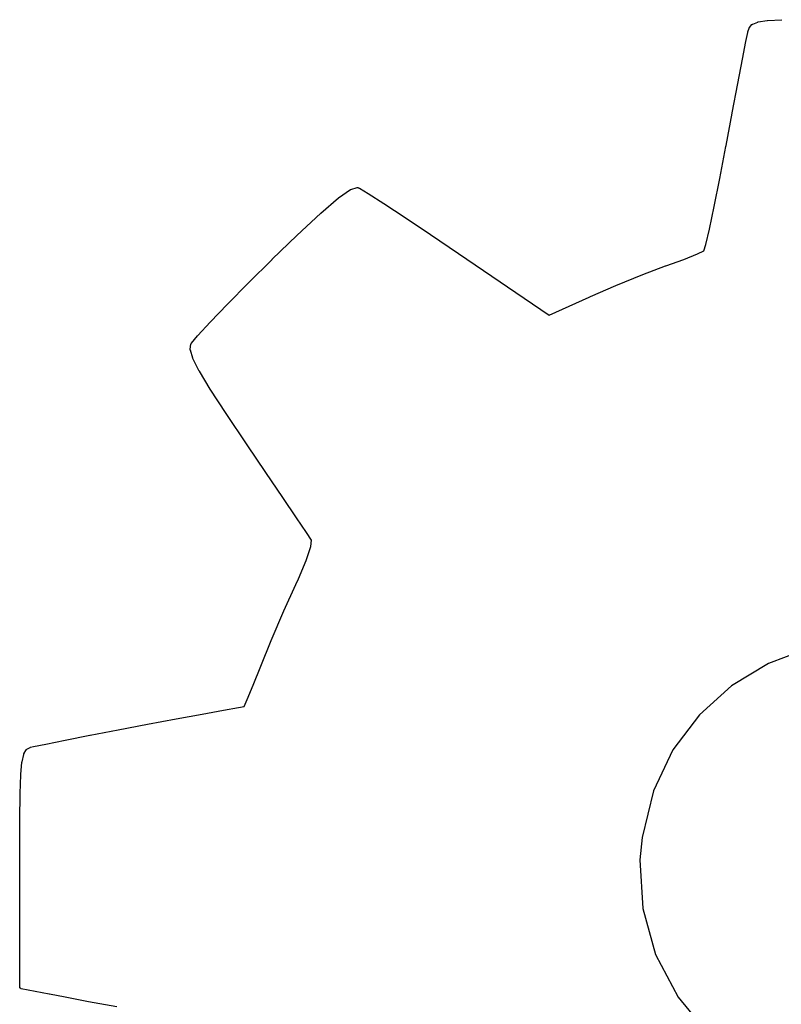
# Model space of a CAD drawing. Extents: x 5.07 to 6.67, y -4.03 to -3.19.
# Tile 5 of 27: x 5.11 to 5.19, y -3.89 to -3.79. Entities that reach past the tile are written whole.
import ezdxf

# ---------------------------------------------------------------- set-up
doc = ezdxf.new("R2010")
doc.units = 0
doc.header["$MEASUREMENT"] = 0
doc.layers.add('BLACK', color=7, linetype='CONTINUOUS')

msp = doc.modelspace()

# ---------------------------------------------------------------- linework, layer by layer
at = {"layer": 'BLACK', "linetype": 'CONTINUOUS'}
for p, q in [((5.18491, -3.78917), (5.18587, -3.78903)), ((5.18587, -3.78903), (5.18587, -3.78903)), ((5.18587, -3.78903), (5.18588, -3.78903)), ((5.18588, -3.78903), (5.18589, -3.78902)), ((5.18589, -3.78902), (5.18742, -3.78894)), ((5.18382, -3.79024), (5.18395, -3.78983)), ((5.18395, -3.78983), (5.18396, -3.7898)), ((5.18395, -3.78983), (5.18395, -3.78983)), ((5.18396, -3.7898), (5.18396, -3.7898)), ((5.18396, -3.7898), (5.18397, -3.7898)), ((5.18397, -3.7898), (5.18398, -3.78977)), ((5.18397, -3.7898), (5.18397, -3.7898)), ((5.18398, -3.78977), (5.18399, -3.78976)), ((5.18399, -3.78976), (5.18425, -3.78946)), ((5.18399, -3.78976), (5.18399, -3.78976)), ((5.18399, -3.78976), (5.18399, -3.78976)), ((5.18399, -3.78976), (5.18399, -3.78976)), ((5.18425, -3.78946), (5.18426, -3.78945)), ((5.18425, -3.78946), (5.18425, -3.78946)), ((5.18426, -3.78945), (5.18427, -3.78944)), ((5.18426, -3.78945), (5.18426, -3.78945)), ((5.18427, -3.78944), (5.18428, -3.78943)), ((5.18428, -3.78943), (5.18429, -3.78943)), ((5.18429, -3.78943), (5.18429, -3.78942)), ((5.18429, -3.78942), (5.1843, -3.78942)), ((5.1843, -3.78942), (5.18431, -3.78941)), ((5.18431, -3.78941), (5.18432, -3.78941)), ((5.18432, -3.78941), (5.18433, -3.7894)), ((5.18433, -3.7894), (5.18487, -3.78919)), ((5.18487, -3.78919), (5.18487, -3.78918)), ((5.18487, -3.78918), (5.18487, -3.78918)), ((5.18487, -3.78918), (5.18487, -3.78918)), ((5.18487, -3.78918), (5.18489, -3.78918)), ((5.18489, -3.78918), (5.18491, -3.78917)), ((5.18491, -3.78917), (5.18491, -3.78917)), ((5.18491, -3.78917), (5.18491, -3.78917)), ((5.18324, -3.79314), (5.1836, -3.79126)), ((5.1836, -3.79126), (5.1838, -3.79031)), ((5.1836, -3.79126), (5.1836, -3.79126)), ((5.1836, -3.79126), (5.1836, -3.79126)), ((5.1838, -3.79031), (5.18382, -3.79025)), ((5.1838, -3.79031), (5.1838, -3.79031)), ((5.1838, -3.79031), (5.1838, -3.79031)), ((5.1838, -3.79031), (5.1838, -3.79031)), ((5.18382, -3.79025), (5.18382, -3.79024)), ((5.18382, -3.79025), (5.18382, -3.79025)), ((5.18382, -3.79025), (5.18382, -3.79025)), ((5.18274, -3.79574), (5.18324, -3.79314)), ((5.18324, -3.79314), (5.18324, -3.79314)), ((5.18324, -3.79314), (5.18324, -3.79314)), ((5.18216, -3.79886), (5.18274, -3.79574)), ((5.18274, -3.79574), (5.18274, -3.79574)), ((5.18152, -3.80232), (5.18216, -3.79887)), ((5.18216, -3.79887), (5.18216, -3.79886)), ((5.18216, -3.79886), (5.18216, -3.79886)), ((5.18085, -3.80582), (5.18149, -3.80244)), ((5.18149, -3.80244), (5.18152, -3.80232)), ((5.18152, -3.80232), (5.18152, -3.80232)), ((5.18025, -3.8088), (5.18085, -3.80582)), ((5.1416, -3.80699), (5.14227, -3.80681)), ((5.14227, -3.80681), (5.14227, -3.80681)), ((5.14227, -3.80681), (5.14228, -3.80681)), ((5.14228, -3.80681), (5.14229, -3.80681)), ((5.14229, -3.80681), (5.1423, -3.80681)), ((5.1423, -3.80681), (5.14231, -3.80681)), ((5.14231, -3.80681), (5.14232, -3.80681)), ((5.14232, -3.80681), (5.14233, -3.80681)), ((5.14233, -3.80681), (5.14234, -3.80681)), ((5.14234, -3.80681), (5.14235, -3.80681)), ((5.14235, -3.80681), (5.14236, -3.80681)), ((5.14236, -3.80681), (5.14237, -3.80681)), ((5.14237, -3.80681), (5.14238, -3.80682)), ((5.14238, -3.80682), (5.14239, -3.80682)), ((5.14239, -3.80682), (5.14239, -3.80682)), ((5.14239, -3.80682), (5.1424, -3.80683)), ((5.1424, -3.80683), (5.14249, -3.80687)), ((5.14249, -3.80687), (5.14249, -3.80687)), ((5.14249, -3.80687), (5.1425, -3.80687)), ((5.1425, -3.80687), (5.14251, -3.80688)), ((5.14251, -3.80688), (5.14343, -3.80742)), ((5.1384, -3.80951), (5.14028, -3.80791)), ((5.14028, -3.80791), (5.14029, -3.8079)), ((5.14028, -3.80791), (5.14028, -3.80791)), ((5.14029, -3.8079), (5.14154, -3.80702)), ((5.14029, -3.8079), (5.14029, -3.8079)), ((5.14154, -3.80702), (5.14154, -3.80702)), ((5.14154, -3.80702), (5.14155, -3.80702)), ((5.14155, -3.80702), (5.14157, -3.80701)), ((5.14157, -3.80701), (5.14158, -3.807)), ((5.14157, -3.80701), (5.14157, -3.80701)), ((5.14158, -3.807), (5.14159, -3.807)), ((5.14159, -3.807), (5.1416, -3.80699)), ((5.14343, -3.80742), (5.14343, -3.80742)), ((5.14343, -3.80742), (5.14343, -3.80743)), ((5.14343, -3.80743), (5.14343, -3.80743)), ((5.14343, -3.80743), (5.1451, -3.8085)), ((5.1451, -3.8085), (5.1451, -3.8085)), ((5.1451, -3.8085), (5.14737, -3.80999)), ((5.17973, -3.81122), (5.18025, -3.8088)), ((5.13584, -3.8119), (5.1384, -3.80952)), ((5.1384, -3.80952), (5.1384, -3.80951)), ((5.1384, -3.80952), (5.1384, -3.80952)), ((5.1384, -3.80952), (5.1384, -3.80952)), ((5.14737, -3.80999), (5.14737, -3.80999)), ((5.14737, -3.80999), (5.14737, -3.80999)), ((5.14737, -3.80999), (5.15007, -3.8118)), ((5.13323, -3.81443), (5.13584, -3.8119)), ((5.13584, -3.8119), (5.13584, -3.8119)), ((5.13584, -3.8119), (5.13584, -3.8119)), ((5.13584, -3.8119), (5.13584, -3.8119)), ((5.15007, -3.8118), (5.15007, -3.8118)), ((5.15007, -3.8118), (5.15007, -3.8118)), ((5.15007, -3.8118), (5.15305, -3.81382)), ((5.17934, -3.81287), (5.17973, -3.81122)), ((5.17912, -3.81352), (5.17934, -3.81287)), ((5.15305, -3.81382), (5.15305, -3.81382)), ((5.15305, -3.81382), (5.15305, -3.81382)), ((5.15305, -3.81382), (5.16267, -3.82039)), ((5.177, -3.81444), (5.17847, -3.81385)), ((5.17847, -3.81385), (5.17912, -3.81352)), ((5.13072, -3.81693), (5.13323, -3.81444)), ((5.13323, -3.81444), (5.13323, -3.81443)), ((5.13323, -3.81443), (5.13323, -3.81443)), ((5.17264, -3.81606), (5.17507, -3.81514)), ((5.17507, -3.81514), (5.17507, -3.81514)), ((5.17507, -3.81514), (5.17507, -3.81514)), ((5.17507, -3.81514), (5.17507, -3.81514)), ((5.17507, -3.81514), (5.17508, -3.81514)), ((5.17508, -3.81514), (5.177, -3.81444)), ((5.17508, -3.81514), (5.17508, -3.81514)), ((5.16978, -3.81722), (5.17264, -3.81606)), ((5.17264, -3.81606), (5.17264, -3.81606)), ((5.17264, -3.81606), (5.17264, -3.81606)), ((5.17264, -3.81606), (5.17264, -3.81606)), ((5.12847, -3.81921), (5.13072, -3.81693)), ((5.13072, -3.81693), (5.13072, -3.81693)), ((5.13072, -3.81693), (5.13072, -3.81693)), ((5.16708, -3.81839), (5.16978, -3.81722)), ((5.16978, -3.81722), (5.16978, -3.81722)), ((5.16978, -3.81722), (5.16978, -3.81722)), ((5.16978, -3.81722), (5.16978, -3.81722)), ((5.16267, -3.82039), (5.16695, -3.81845)), ((5.16695, -3.81845), (5.16708, -3.81839)), ((5.16695, -3.81845), (5.16695, -3.81845)), ((5.16708, -3.81839), (5.16708, -3.81839)), ((5.16708, -3.81839), (5.16708, -3.81839)), ((5.16708, -3.81839), (5.16708, -3.81839)), ((5.12662, -3.82113), (5.12847, -3.81921)), ((5.12847, -3.81921), (5.12847, -3.81921)), ((5.1253, -3.82255), (5.12662, -3.82113)), ((5.12662, -3.82113), (5.12662, -3.82113)), ((5.12662, -3.82113), (5.12662, -3.82113)), ((5.12662, -3.82113), (5.12662, -3.82113)), ((5.12465, -3.82334), (5.12529, -3.82256)), ((5.12529, -3.82256), (5.1253, -3.82255)), ((5.12529, -3.82256), (5.12529, -3.82256)), ((5.1253, -3.82255), (5.1253, -3.82255)), ((5.12451, -3.82401), (5.12458, -3.82348)), ((5.12458, -3.82348), (5.12459, -3.82344)), ((5.12458, -3.82348), (5.12458, -3.82348)), ((5.12459, -3.82344), (5.12461, -3.82341)), ((5.12459, -3.82344), (5.12459, -3.82344)), ((5.12459, -3.82344), (5.12459, -3.82344)), ((5.12461, -3.8234), (5.12463, -3.82336)), ((5.12461, -3.82341), (5.12461, -3.8234)), ((5.12461, -3.8234), (5.12461, -3.8234)), ((5.12461, -3.8234), (5.12461, -3.8234)), ((5.12463, -3.82336), (5.12464, -3.82335)), ((5.12463, -3.82336), (5.12463, -3.82336)), ((5.12464, -3.82335), (5.12465, -3.82334)), ((5.12451, -3.82402), (5.12451, -3.82401)), ((5.12451, -3.82401), (5.12451, -3.82401)), ((5.12451, -3.82403), (5.12451, -3.82402)), ((5.12451, -3.82405), (5.12451, -3.82403)), ((5.12451, -3.82406), (5.12451, -3.82405)), ((5.12451, -3.82405), (5.12451, -3.82405)), ((5.12451, -3.82407), (5.12451, -3.82406)), ((5.12451, -3.82409), (5.12451, -3.82407)), ((5.12452, -3.82409), (5.12451, -3.82409)), ((5.12452, -3.8241), (5.12452, -3.82409)), ((5.12452, -3.82409), (5.12452, -3.82409)), ((5.12478, -3.82497), (5.12452, -3.8241)), ((5.12479, -3.82498), (5.12478, -3.82497)), ((5.1248, -3.825), (5.12479, -3.82498)), ((5.12547, -3.82633), (5.1248, -3.825)), ((5.1248, -3.825), (5.1248, -3.825)), ((5.12548, -3.82633), (5.12547, -3.82633)), ((5.12548, -3.82634), (5.12548, -3.82633)), ((5.12663, -3.82824), (5.12548, -3.82634)), ((5.12548, -3.82634), (5.12548, -3.82634)), ((5.12663, -3.82825), (5.12663, -3.82824)), ((5.12663, -3.82824), (5.12663, -3.82824)), ((5.12832, -3.83084), (5.12663, -3.82825)), ((5.12663, -3.82825), (5.12663, -3.82825)), ((5.12832, -3.83085), (5.12832, -3.83084)), ((5.12832, -3.83084), (5.12832, -3.83084)), ((5.13057, -3.83418), (5.12832, -3.83085)), ((5.13057, -3.83419), (5.13057, -3.83418)), ((5.13256, -3.83712), (5.13057, -3.83419)), ((5.13256, -3.83713), (5.13256, -3.83712)), ((5.13434, -3.83976), (5.13256, -3.83713)), ((5.13435, -3.83976), (5.13434, -3.83976)), ((5.13434, -3.83976), (5.13434, -3.83976)), ((5.13581, -3.84194), (5.13435, -3.83976)), ((5.13686, -3.84351), (5.13581, -3.84194)), ((5.13739, -3.84431), (5.13686, -3.84351)), ((5.13686, -3.84351), (5.13686, -3.84351)), ((5.13733, -3.845), (5.13739, -3.84431)), ((5.13685, -3.84648), (5.13733, -3.845)), ((5.13604, -3.84842), (5.13685, -3.84648)), ((5.13575, -3.84904), (5.13604, -3.84842)), ((5.13447, -3.85182), (5.13575, -3.84904)), ((5.13575, -3.84904), (5.13575, -3.84904)), ((5.13575, -3.84904), (5.13575, -3.84904)), ((5.13311, -3.85498), (5.13447, -3.85182)), ((5.13447, -3.85182), (5.13447, -3.85182)), ((5.13447, -3.85182), (5.13447, -3.85182)), ((5.13447, -3.85182), (5.13447, -3.85182)), ((5.13201, -3.85771), (5.13311, -3.85498)), ((5.13311, -3.85498), (5.13311, -3.85498)), ((5.13311, -3.85498), (5.13311, -3.85498)), ((5.13311, -3.85498), (5.13311, -3.85498)), ((5.19028, -3.85581), (5.18601, -3.85743)), ((5.13121, -3.85973), (5.13201, -3.85771)), ((5.13201, -3.85771), (5.13201, -3.85771)), ((5.13201, -3.85771), (5.13201, -3.85771)), ((5.18601, -3.85743), (5.18209, -3.85981)), ((5.13058, -3.86126), (5.13121, -3.85973)), ((5.18209, -3.85981), (5.17866, -3.86289)), ((5.13024, -3.86203), (5.13058, -3.86126)), ((5.12578, -3.86282), (5.12806, -3.8624)), ((5.12806, -3.8624), (5.12965, -3.86212)), ((5.12806, -3.8624), (5.12806, -3.8624)), ((5.12965, -3.86212), (5.13024, -3.86203)), ((5.12965, -3.86212), (5.12965, -3.86212)), ((5.12965, -3.86212), (5.12965, -3.86212)), ((5.12965, -3.86212), (5.12965, -3.86212)), ((5.11995, -3.86391), (5.123, -3.86334)), ((5.123, -3.86334), (5.12578, -3.86282)), ((5.123, -3.86334), (5.123, -3.86334)), ((5.123, -3.86334), (5.123, -3.86334)), ((5.12578, -3.86282), (5.12578, -3.86282)), ((5.12578, -3.86282), (5.12578, -3.86282)), ((5.17866, -3.86289), (5.17584, -3.86664)), ((5.11385, -3.86508), (5.11683, -3.86451)), ((5.11683, -3.86451), (5.11995, -3.86391)), ((5.11683, -3.86451), (5.11683, -3.86451)), ((5.11683, -3.86451), (5.11683, -3.86451)), ((5.11995, -3.86391), (5.11995, -3.86391)), ((5.11995, -3.86391), (5.11995, -3.86391)), ((5.10914, -3.86601), (5.11121, -3.8656)), ((5.11121, -3.8656), (5.11384, -3.86508)), ((5.11121, -3.8656), (5.11121, -3.8656)), ((5.11121, -3.8656), (5.11121, -3.8656)), ((5.11384, -3.86508), (5.11385, -3.86508)), ((5.10682, -3.86705), (5.10707, -3.86663)), ((5.10707, -3.86662), (5.10708, -3.86661)), ((5.10707, -3.86663), (5.10707, -3.86662)), ((5.10707, -3.86663), (5.10707, -3.86663)), ((5.10708, -3.86661), (5.10709, -3.8666)), ((5.10709, -3.8666), (5.1071, -3.86659)), ((5.10709, -3.8666), (5.10709, -3.8666)), ((5.1071, -3.86659), (5.10711, -3.86658)), ((5.10711, -3.86658), (5.10712, -3.86657)), ((5.10711, -3.86658), (5.10711, -3.86658)), ((5.10712, -3.86657), (5.10713, -3.86657)), ((5.10713, -3.86657), (5.10714, -3.86656)), ((5.10714, -3.86656), (5.10747, -3.86637)), ((5.10747, -3.86637), (5.10747, -3.86637)), ((5.10747, -3.86637), (5.10748, -3.86637)), ((5.10748, -3.86637), (5.10748, -3.86636)), ((5.10748, -3.86636), (5.10749, -3.86636)), ((5.10749, -3.86636), (5.1075, -3.86636)), ((5.1075, -3.86636), (5.10751, -3.86635)), ((5.10751, -3.86635), (5.10752, -3.86635)), ((5.10752, -3.86635), (5.10784, -3.86628)), ((5.10784, -3.86627), (5.10914, -3.86601)), ((5.10784, -3.86628), (5.10784, -3.86627)), ((5.10784, -3.86627), (5.10784, -3.86627)), ((5.10784, -3.86628), (5.10784, -3.86628)), ((5.10914, -3.86601), (5.10914, -3.86601)), ((5.10914, -3.86601), (5.10914, -3.86601)), ((5.17584, -3.86664), (5.17377, -3.871)), ((5.10662, -3.86791), (5.1068, -3.86711)), ((5.1068, -3.86709), (5.10681, -3.86708)), ((5.1068, -3.8671), (5.1068, -3.86709)), ((5.1068, -3.86711), (5.1068, -3.8671)), ((5.1068, -3.86711), (5.1068, -3.86711)), ((5.10681, -3.86706), (5.10682, -3.86705)), ((5.10681, -3.86707), (5.10681, -3.86706)), ((5.10681, -3.86708), (5.10681, -3.86707)), ((5.10649, -3.86926), (5.10661, -3.86794)), ((5.10661, -3.86794), (5.10662, -3.86792)), ((5.10661, -3.86794), (5.10661, -3.86794)), ((5.10662, -3.86792), (5.10662, -3.86791)), ((5.10642, -3.87126), (5.10649, -3.86927)), ((5.10649, -3.86927), (5.10649, -3.86926)), ((5.10649, -3.86927), (5.10649, -3.86927)), ((5.10649, -3.86927), (5.10649, -3.86927)), ((5.10638, -3.87406), (5.10642, -3.87127)), ((5.10642, -3.87127), (5.10642, -3.87126)), ((5.10642, -3.87126), (5.10642, -3.87126)), ((5.10642, -3.87126), (5.10642, -3.87126)), ((5.17377, -3.871), (5.17256, -3.87596)), ((5.10637, -3.87781), (5.10638, -3.87407)), ((5.10638, -3.87407), (5.10638, -3.87406)), ((5.17256, -3.87596), (5.17234, -3.87833)), ((5.10637, -3.87935), (5.10637, -3.87781)), ((5.10637, -3.87781), (5.10637, -3.87781)), ((5.17234, -3.87833), (5.17264, -3.8835)), ((5.10637, -3.89184), (5.10637, -3.87935)), ((5.17264, -3.8835), (5.17401, -3.8884)), ((5.17401, -3.8884), (5.17641, -3.89295)), ((5.10637, -3.89186), (5.10637, -3.89184)), ((5.10637, -3.89188), (5.10637, -3.89186)), ((5.10638, -3.8919), (5.10637, -3.89188)), ((5.10637, -3.89188), (5.10637, -3.89188)), ((5.10637, -3.89188), (5.10637, -3.89188)), ((5.10638, -3.89192), (5.10638, -3.8919)), ((5.10639, -3.89194), (5.10638, -3.89192)), ((5.10638, -3.89192), (5.10638, -3.89192)), ((5.10638, -3.89192), (5.10638, -3.89192)), ((5.1064, -3.89195), (5.10639, -3.89194)), ((5.10641, -3.89197), (5.1064, -3.89195)), ((5.1064, -3.89195), (5.1064, -3.89195)), ((5.1064, -3.89195), (5.1064, -3.89195)), ((5.10642, -3.89198), (5.10641, -3.89197)), ((5.10644, -3.89199), (5.10642, -3.89198)), ((5.10642, -3.89198), (5.10642, -3.89198)), ((5.10642, -3.89198), (5.10642, -3.89198)), ((5.10645, -3.892), (5.10644, -3.89199)), ((5.10645, -3.89201), (5.10645, -3.892)), ((5.10647, -3.89201), (5.10645, -3.89201)), ((5.10645, -3.89201), (5.10645, -3.89201)), ((5.10649, -3.89202), (5.10647, -3.89201)), ((5.1065, -3.89203), (5.10649, -3.89202)), ((5.10649, -3.89202), (5.10649, -3.89202)), ((5.10649, -3.89202), (5.10649, -3.89202)), ((5.10652, -3.89204), (5.1065, -3.89203)), ((5.10653, -3.89204), (5.10652, -3.89204)), ((5.10952, -3.89263), (5.10653, -3.89204)), ((5.10953, -3.89263), (5.10952, -3.89263)), ((5.10952, -3.89263), (5.10952, -3.89263)), ((5.11119, -3.89295), (5.10953, -3.89263)), ((5.1112, -3.89295), (5.11119, -3.89295)), ((5.11119, -3.89295), (5.11119, -3.89295)), ((5.11369, -3.89342), (5.1112, -3.89295)), ((5.1167, -3.89398), (5.11369, -3.89342)), ((5.11369, -3.89342), (5.11369, -3.89342)), ((5.11369, -3.89342), (5.11369, -3.89342)), ((5.17641, -3.89295), (5.1798, -3.89707))]:
    msp.add_line(p, q, dxfattribs=at)

doc.saveas('drawing.dxf')
